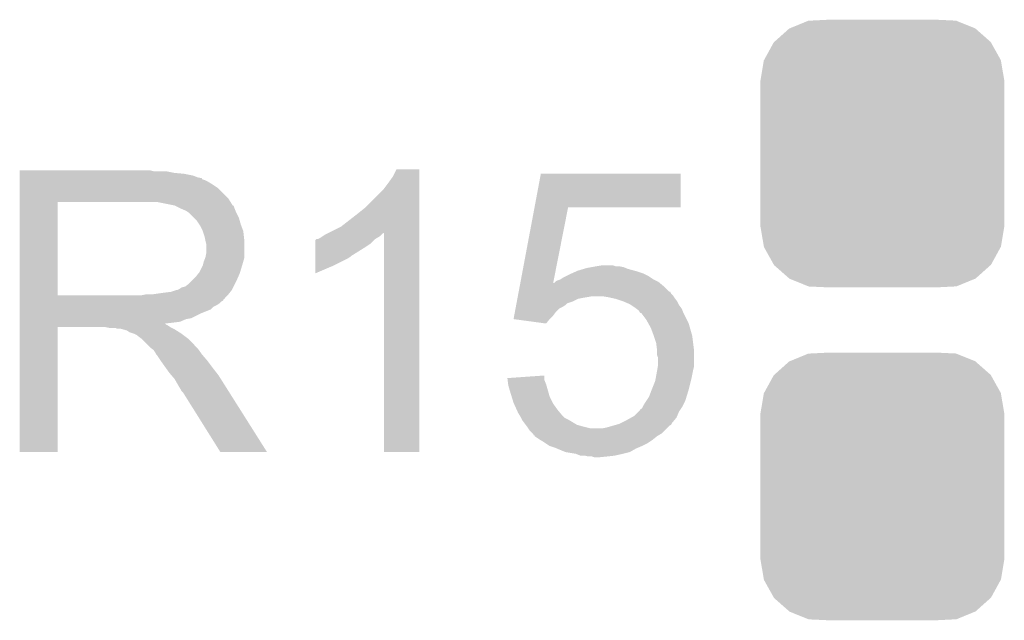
# Model space of a CAD drawing. Extents: x -1.3 to 24.2, y -3.9 to 53.4.
# Tile 26 of 57: x 6.9 to 9.7, y 16.6 to 18.3. Entities that reach past the tile are written whole.
import ezdxf

# ---------------------------------------------------------------- set-up
doc = ezdxf.new("R2010")
doc.units = 0
doc.layers.get('0').update_dxf_attribs({"linetype": 'CONTINUOUS'})
doc.layers.add('TWO-WIRE_ETH_3_CLICK_V103_GTO', color=11, linetype='CONTINUOUS')
doc.layers.add('TWO-WIRE_ETH_3_CLICK_V103_GTS', color=8, linetype='CONTINUOUS')

# ---------------------------------------------------------------- blocks, each defined once
blk = doc.blocks.new('CUSTOM_65')
for points in [[(-0.267216, 0.361152), (-0.213724, 0.383108), (0.26779, 0.361152), (0.21312, 0.383108)], [(-0.213724, 0.383108), (-0.20803, 0.383392), (0.21312, 0.383108), (0.212412, 0.383392)], [(-0.20803, 0.383392), (-0.154122, 0.38608), (0.212412, 0.383392), (0.154132, 0.38608)], [(-0.312264, 0.321732), (-0.26893, 0.360448), (0.312592, 0.321732), (0.268592, 0.360448)], [(-0.26893, 0.360448), (-0.267216, 0.361152), (0.268592, 0.360448), (0.26779, 0.361152)], [(-0.341452, 0.269636), (-0.313432, 0.320688), (0.341702, 0.269636), (0.313176, 0.320688)], [(-0.313432, 0.320688), (-0.312264, 0.321732), (0.313176, 0.320688), (0.312592, 0.321732)], [(-0.35179, 0.21082), (-0.342144, 0.268372), (0.35179, 0.21082), (0.34192, 0.268372)], [(-0.342144, 0.268372), (-0.341452, 0.269636), (0.34192, 0.268372), (0.341702, 0.269636)], [(-0.35179, 0.20955), (-0.35179, 0.21082), (0.35179, 0.20955), (0.35179, 0.21082)], [(-0.35179, -0.20955), (-0.35179, 0.20955), (0.35179, -0.20955), (0.35179, 0.20955)], [(-0.35179, -0.21082), (-0.35179, -0.20955), (0.35179, -0.21082), (0.35179, -0.20955)], [(-0.34192, -0.268358), (-0.35179, -0.21082), (0.342148, -0.268358), (0.35179, -0.21082)], [(-0.341702, -0.269636), (-0.34192, -0.268358), (0.341446, -0.269636), (0.342148, -0.268358)], [(-0.313184, -0.320676), (-0.341702, -0.269636), (0.31344, -0.320676), (0.341446, -0.269636)], [(-0.312594, -0.321732), (-0.313184, -0.320676), (0.312258, -0.321732), (0.31344, -0.320676)], [(-0.268602, -0.36044), (-0.312594, -0.321732), (0.26894, -0.36044), (0.312258, -0.321732)], [(-0.267792, -0.361154), (-0.268602, -0.36044), (0.2672, -0.361154), (0.26894, -0.36044)], [(-0.213136, -0.383104), (-0.267792, -0.361154), (0.213734, -0.383104), (0.2672, -0.361154)], [(-0.212414, -0.383394), (-0.213136, -0.383104), (0.207926, -0.383394), (0.213734, -0.383104)], [(-0.154122, -0.38608), (-0.212414, -0.383394), (0.154132, -0.38608), (0.207926, -0.383394)]]:
    blk.add_solid(points)

msp = doc.modelspace()

# ---------------------------------------------------------------- linework, layer by layer
at = {"layer": 'TWO-WIRE_ETH_3_CLICK_V103_GTO'}
for points in [[(6.85802, 17.85366), (6.858022, 17.8562), (7.244082, 17.85366), (7.233922, 17.8562)], [(6.85802, 17.84858), (6.85802, 17.85366), (7.30504, 17.84858), (7.279642, 17.85366)], [(6.85802, 17.84604), (6.85802, 17.84858), (7.332982, 17.84604), (7.30504, 17.84858)], [(6.85802, 17.840958), (6.85802, 17.84604), (7.358382, 17.840958), (7.332982, 17.84604)], [(7.93496, 17.838422), (7.945122, 17.858718), (8.011158, 17.838422), (8.01116, 17.858718)], [(7.945122, 17.858718), (7.945134, 17.85874), (8.01116, 17.858718), (7.945134, 17.85874)], [(8.343558, 17.74952), (8.361692, 17.846018), (8.765518, 17.74952), (8.76554, 17.846018)], [(8.361692, 17.846018), (8.361698, 17.84604), (8.76554, 17.846018), (8.361698, 17.84604)], [(6.85802, 17.83588), (6.85802, 17.840958), (7.371082, 17.83588), (7.358382, 17.840958)], [(6.85802, 17.833322), (6.85802, 17.83588), (7.38378, 17.833322), (7.371082, 17.83588)], [(6.85802, 17.830796), (6.85802, 17.833322), (7.383796, 17.830796), (7.38378, 17.833322)], [(6.85802, 17.82826), (6.85802, 17.830796), (7.3914, 17.82826), (7.383796, 17.830796)], [(6.85802, 17.82318), (6.85802, 17.82826), (7.401558, 17.82318), (7.3914, 17.82826)], [(6.85802, 17.815562), (6.85802, 17.82318), (7.41426, 17.815562), (7.401558, 17.82318)], [(6.85802, 17.805398), (6.85802, 17.815562), (7.429502, 17.805398), (7.41426, 17.815562)], [(7.90702, 17.800322), (7.92226, 17.82064), (8.011158, 17.800322), (8.011158, 17.82064)], [(7.92226, 17.82064), (7.93496, 17.838422), (8.011158, 17.82064), (8.011158, 17.838422)], [(6.858018, 17.774918), (6.85802, 17.805398), (7.45998, 17.774918), (7.429502, 17.805398)], [(7.85622, 17.74952), (7.90702, 17.800322), (8.011156, 17.74952), (8.011158, 17.800322)], [(6.858012, 17.495542), (6.858018, 17.76474), (6.96722, 17.495542), (6.967222, 17.76474)], [(6.858018, 17.76476), (6.858018, 17.774918), (7.466336, 17.76476), (7.45998, 17.774918)], [(6.858018, 17.76474), (6.858018, 17.76476), (6.967222, 17.76474), (7.22122, 17.76476)], [(7.305034, 17.7546), (7.254242, 17.76476), (7.472692, 17.7546), (7.466336, 17.76476)], [(7.305042, 17.754598), (7.305034, 17.7546), (7.47301, 17.754598), (7.472692, 17.7546)], [(7.305072, 17.754584), (7.305042, 17.754598), (7.475224, 17.754584), (7.47301, 17.754598)], [(7.32028, 17.74698), (7.305072, 17.754584), (7.47776, 17.74698), (7.475224, 17.754584)], [(7.338062, 17.739358), (7.32028, 17.74698), (7.48081, 17.739358), (7.47776, 17.74698)], [(7.34568, 17.73428), (7.338062, 17.739358), (7.48284, 17.73428), (7.48081, 17.739358)], [(7.345682, 17.734278), (7.34568, 17.73428), (7.482842, 17.734278), (7.48284, 17.73428)], [(7.360922, 17.719038), (7.345682, 17.734278), (7.490462, 17.719038), (7.482842, 17.734278)], [(7.7851, 17.693642), (7.83082, 17.7292), (8.011154, 17.693642), (8.011156, 17.7292)], [(7.83082, 17.7292), (7.85622, 17.74952), (8.011156, 17.7292), (8.011156, 17.74952)], [(8.30251, 17.531086), (8.343556, 17.749502), (8.397266, 17.531086), (8.440416, 17.749502)], [(8.343556, 17.749502), (8.343558, 17.74952), (8.440416, 17.749502), (8.765518, 17.74952)], [(7.36854, 17.71142), (7.360922, 17.719038), (7.492638, 17.71142), (7.490462, 17.719038)], [(7.375314, 17.70126), (7.36854, 17.71142), (7.49554, 17.70126), (7.492638, 17.71142)], [(7.3787, 17.696178), (7.375314, 17.70126), (7.497446, 17.696178), (7.49554, 17.70126)], [(7.38632, 17.680938), (7.3787, 17.696178), (7.50316, 17.680938), (7.497446, 17.696178)], [(7.3914, 17.665698), (7.38632, 17.680938), (7.504854, 17.665698), (7.50316, 17.680938)], [(7.739382, 17.67078), (7.744456, 17.673318), (7.90194, 17.67078), (7.90448, 17.673318)], [(7.744456, 17.673318), (7.749508, 17.675844), (7.90448, 17.673318), (7.90953, 17.675844)], [(7.749508, 17.675844), (7.7851, 17.693642), (8.011154, 17.675844), (8.011154, 17.693642)], [(7.90956, 17.043422), (7.90953, 17.675844), (8.011138, 17.043422), (8.011154, 17.675844)], [(7.392926, 17.658078), (7.3914, 17.665698), (7.5057, 17.658078), (7.504854, 17.665698)], [(7.39394, 17.653), (7.392926, 17.658078), (7.5057, 17.653), (7.5057, 17.658078)], [(7.39648, 17.642838), (7.39394, 17.653), (7.5057, 17.642838), (7.5057, 17.653)], [(7.39648, 17.617438), (7.39648, 17.642838), (7.5057, 17.617438), (7.5057, 17.642838)], [(7.711444, 17.64538), (7.711446, 17.655546), (7.87146, 17.64538), (7.881626, 17.655546)], [(7.711444, 17.63522), (7.711444, 17.64538), (7.85622, 17.63522), (7.87146, 17.64538)], [(7.711446, 17.655546), (7.713982, 17.658078), (7.881626, 17.655546), (7.884158, 17.658078)], [(7.713982, 17.658078), (7.713986, 17.65808), (7.884158, 17.658078), (7.88416, 17.65808)], [(7.713986, 17.65808), (7.719064, 17.658082), (7.88416, 17.65808), (7.884164, 17.658082)], [(7.719064, 17.658082), (7.724142, 17.660622), (7.884164, 17.658082), (7.888398, 17.660622)], [(7.724142, 17.660622), (7.731756, 17.665698), (7.888398, 17.660622), (7.896858, 17.665698)], [(7.731756, 17.665698), (7.739382, 17.67078), (7.896858, 17.665698), (7.90194, 17.67078)], [(7.393938, 17.604738), (7.39648, 17.617438), (7.5057, 17.604738), (7.5057, 17.617438)], [(7.711442, 17.609818), (7.711444, 17.63522), (7.815578, 17.609818), (7.85622, 17.63522)], [(7.386954, 17.58442), (7.38886, 17.592038), (7.50062, 17.58442), (7.502796, 17.592038)], [(7.38886, 17.592038), (7.39292, 17.602196), (7.502796, 17.592038), (7.5057, 17.602196)], [(7.39292, 17.602196), (7.393938, 17.604738), (7.5057, 17.602196), (7.5057, 17.604738)], [(7.71144, 17.58188), (7.711442, 17.6022), (7.76478, 17.58188), (7.805418, 17.6022)], [(7.711442, 17.60728), (7.711442, 17.609818), (7.81304, 17.60728), (7.815578, 17.609818)], [(7.711442, 17.6022), (7.711442, 17.60728), (7.805418, 17.6022), (7.81304, 17.60728)], [(7.365998, 17.54886), (7.37362, 17.559018), (7.488484, 17.54886), (7.493, 17.559018)], [(7.37362, 17.559018), (7.376158, 17.56156), (7.493, 17.559018), (7.493762, 17.56156)], [(7.376158, 17.56156), (7.38632, 17.581878), (7.493762, 17.56156), (7.499856, 17.581878)], [(7.38632, 17.581878), (7.386954, 17.58442), (7.499856, 17.581878), (7.50062, 17.58442)], [(7.71144, 17.559054), (7.71144, 17.58188), (7.71144, 17.559054), (7.76478, 17.58188)], [(8.4455, 17.55648), (8.451212, 17.55902), (8.6614, 17.55648), (8.65632, 17.55902)], [(8.451212, 17.55902), (8.46264, 17.5641), (8.65632, 17.55902), (8.64108, 17.5641)], [(8.46264, 17.5641), (8.46836, 17.566642), (8.64108, 17.5641), (8.631758, 17.566642)], [(8.46836, 17.566642), (8.485284, 17.571718), (8.631758, 17.566642), (8.61314, 17.571718)], [(8.485284, 17.571718), (8.49376, 17.57426), (8.61314, 17.571718), (8.606788, 17.57426)], [(8.49376, 17.57426), (8.507718, 17.576798), (8.606788, 17.57426), (8.600442, 17.576798)], [(8.507718, 17.576798), (8.5217, 17.57934), (8.600442, 17.576798), (8.587742, 17.57934)], [(8.5217, 17.57934), (8.536928, 17.581878), (8.577584, 17.57934), (8.569962, 17.581878)], [(8.536928, 17.581878), (8.536942, 17.58188), (8.569962, 17.581878), (8.536942, 17.58188)], [(7.345678, 17.52854), (7.353298, 17.53616), (7.47903, 17.52854), (7.48284, 17.53616)], [(7.353298, 17.53616), (7.365998, 17.54886), (7.48284, 17.53616), (7.488484, 17.54886)], [(8.3006, 17.520922), (8.30251, 17.53108), (8.717278, 17.520922), (8.705088, 17.53108)], [(8.30251, 17.53108), (8.30251, 17.531086), (8.397266, 17.53108), (8.399786, 17.531086)], [(8.397266, 17.53108), (8.397266, 17.531086), (8.705088, 17.53108), (8.70508, 17.531086)], [(8.399786, 17.531086), (8.40232, 17.53362), (8.70508, 17.531086), (8.702038, 17.53362)], [(8.40232, 17.53362), (8.404864, 17.536162), (8.702038, 17.53362), (8.696956, 17.536162)], [(8.404864, 17.536162), (8.409942, 17.5387), (8.696956, 17.536162), (8.691882, 17.5387)], [(8.409942, 17.5387), (8.417558, 17.54124), (8.691882, 17.5387), (8.686802, 17.54124)], [(8.417558, 17.54124), (8.417564, 17.541242), (8.686802, 17.54124), (8.6868, 17.541242)], [(8.417564, 17.541242), (8.425182, 17.54632), (8.6868, 17.541242), (8.679182, 17.54632)], [(8.425182, 17.54632), (8.435336, 17.551398), (8.679182, 17.54632), (8.671562, 17.551398)], [(8.435336, 17.551398), (8.4455, 17.55648), (8.671562, 17.551398), (8.6614, 17.55648)], [(7.238998, 17.49806), (7.27456, 17.50314), (7.45998, 17.49806), (7.464044, 17.50314)], [(7.27456, 17.50314), (7.294878, 17.50568), (7.464044, 17.50314), (7.466076, 17.50568)], [(7.294878, 17.50568), (7.310118, 17.510758), (7.466076, 17.50568), (7.470138, 17.510758)], [(7.310118, 17.510758), (7.312656, 17.51076), (7.470138, 17.510758), (7.47014, 17.51076)], [(7.312656, 17.51076), (7.317738, 17.5133), (7.47014, 17.51076), (7.47141, 17.5133)], [(7.317738, 17.5133), (7.325356, 17.518378), (7.47141, 17.5133), (7.473948, 17.518378)], [(7.325356, 17.518378), (7.335518, 17.520918), (7.473948, 17.518378), (7.475218, 17.520918)], [(7.335518, 17.520918), (7.345678, 17.52854), (7.475218, 17.520918), (7.47903, 17.52854)], [(8.295826, 17.49552), (8.296782, 17.5006), (8.74268, 17.49552), (8.737602, 17.5006)], [(8.296782, 17.5006), (8.297734, 17.505666), (8.737602, 17.5006), (8.735066, 17.505666)], [(8.297734, 17.505666), (8.297736, 17.50568), (8.735066, 17.505666), (8.732526, 17.50568)], [(8.297736, 17.50568), (8.3006, 17.520922), (8.732526, 17.50568), (8.717278, 17.520922)], [(6.85801, 17.48536), (6.858012, 17.487894), (7.449798, 17.48536), (7.44982, 17.487894)], [(6.85801, 17.485346), (6.85801, 17.48536), (7.447274, 17.485346), (7.449798, 17.48536)], [(6.85801, 17.480278), (6.85801, 17.485346), (7.444734, 17.480278), (7.447274, 17.485346)], [(6.85801, 17.477738), (6.85801, 17.480278), (7.43966, 17.477738), (7.444734, 17.480278)], [(6.85801, 17.47266), (6.85801, 17.477738), (7.43458, 17.47266), (7.43966, 17.477738)], [(6.85801, 17.46758), (6.85801, 17.47266), (7.426958, 17.46758), (7.43458, 17.47266)], [(6.858012, 17.49552), (6.858012, 17.495542), (7.208518, 17.49552), (6.96722, 17.495542)], [(6.858012, 17.487894), (6.858012, 17.49552), (7.44982, 17.487894), (7.45744, 17.49552)], [(7.208518, 17.49552), (7.221218, 17.49806), (7.45744, 17.49552), (7.45998, 17.49806)], [(8.290576, 17.46758), (8.29153, 17.472656), (8.4328, 17.46758), (8.437878, 17.472656)], [(8.29153, 17.472656), (8.292486, 17.47774), (8.437878, 17.472656), (8.453118, 17.47774)], [(8.292486, 17.47774), (8.293916, 17.485358), (8.453118, 17.47774), (8.468358, 17.485358)], [(8.293916, 17.485358), (8.294394, 17.4879), (8.468358, 17.485358), (8.48106, 17.4879)], [(8.294394, 17.4879), (8.294872, 17.49044), (8.48106, 17.4879), (8.4963, 17.49044)], [(8.294872, 17.49044), (8.29535, 17.49298), (8.4963, 17.49044), (8.508998, 17.49298)], [(8.29535, 17.49298), (8.295826, 17.49552), (8.744374, 17.49298), (8.74268, 17.49552)], [(8.55472, 17.49044), (8.539478, 17.49298), (8.746068, 17.49044), (8.744374, 17.49298)], [(8.56615, 17.4879), (8.55472, 17.49044), (8.74776, 17.4879), (8.746068, 17.49044)], [(8.577578, 17.48536), (8.56615, 17.4879), (8.749666, 17.48536), (8.74776, 17.4879)], [(8.60044, 17.47774), (8.577578, 17.48536), (8.75538, 17.47774), (8.749666, 17.48536)], [(8.600446, 17.477738), (8.60044, 17.47774), (8.75538, 17.477738), (8.75538, 17.47774)], [(8.61822, 17.47012), (8.600446, 17.477738), (8.759192, 17.47012), (8.75538, 17.477738)], [(6.85801, 17.462498), (6.85801, 17.46758), (7.4168, 17.462498), (7.426958, 17.46758)], [(6.85801, 17.45488), (6.85801, 17.462498), (7.409176, 17.45488), (7.4168, 17.462498)], [(6.85801, 17.44472), (6.85801, 17.45488), (7.38378, 17.44472), (7.409176, 17.45488)], [(6.85801, 17.42948), (6.85801, 17.44472), (7.353298, 17.42948), (7.38378, 17.44472)], [(8.284848, 17.4371), (8.286758, 17.447258), (8.397238, 17.4371), (8.40486, 17.447258)], [(8.286758, 17.447258), (8.288666, 17.457418), (8.40486, 17.447258), (8.41502, 17.457418)], [(8.288666, 17.457418), (8.289622, 17.4625), (8.41502, 17.457418), (8.425178, 17.4625)], [(8.289622, 17.4625), (8.290576, 17.46758), (8.425178, 17.4625), (8.4328, 17.46758)], [(8.62203, 17.46758), (8.61822, 17.47012), (8.760462, 17.46758), (8.759192, 17.47012)], [(8.63346, 17.45996), (8.62203, 17.46758), (8.766176, 17.45996), (8.760462, 17.46758)], [(8.636848, 17.45742), (8.63346, 17.45996), (8.76808, 17.45742), (8.766176, 17.45996)], [(8.643618, 17.452342), (8.636848, 17.45742), (8.770112, 17.452342), (8.76808, 17.45742)], [(8.648696, 17.444728), (8.643618, 17.452342), (8.773158, 17.444728), (8.770112, 17.452342)], [(8.65123, 17.44472), (8.648696, 17.444728), (8.77316, 17.44472), (8.773158, 17.444728)], [(8.66648, 17.424402), (8.65123, 17.44472), (8.78332, 17.424402), (8.77316, 17.44472)], [(6.85801, 17.426938), (6.85801, 17.42948), (7.338058, 17.426938), (7.353298, 17.42948)], [(6.85801, 17.41932), (6.85801, 17.426938), (7.320276, 17.41932), (7.338058, 17.426938)], [(6.85801, 17.41678), (6.85801, 17.41932), (7.29996, 17.41678), (7.320276, 17.41932)], [(6.85801, 17.414206), (6.85801, 17.41678), (7.277132, 17.414206), (7.29996, 17.41678)], [(8.282944, 17.426962), (8.284848, 17.4371), (8.3871, 17.426962), (8.397238, 17.4371)], [(8.283122, 17.426938), (8.282944, 17.426962), (8.387078, 17.426938), (8.3871, 17.426962)], [(8.376912, 17.414242), (8.283122, 17.426938), (8.376912, 17.414242), (8.387078, 17.426938)], [(8.672128, 17.414238), (8.66648, 17.424402), (8.788402, 17.414238), (8.78332, 17.424402)], [(6.858, 17.043422), (6.858008, 17.404058), (6.967198, 17.043422), (6.96722, 17.404058)], [(6.858008, 17.411698), (6.85801, 17.414206), (7.279644, 17.411698), (7.277132, 17.414206)], [(6.858008, 17.409158), (6.858008, 17.411698), (7.284722, 17.409158), (7.279644, 17.411698)], [(6.858008, 17.40408), (6.858008, 17.409158), (7.292342, 17.40408), (7.284722, 17.409158)], [(6.858008, 17.404058), (6.858008, 17.40408), (6.96722, 17.404058), (7.104378, 17.40408)], [(7.117078, 17.40154), (7.104378, 17.40408), (7.29742, 17.40154), (7.292342, 17.40408)], [(7.139936, 17.399002), (7.134856, 17.40154), (7.302496, 17.399002), (7.29742, 17.40154)], [(7.150098, 17.399), (7.139936, 17.399002), (7.302498, 17.399), (7.302496, 17.399002)], [(7.16788, 17.393922), (7.150098, 17.399), (7.310624, 17.393922), (7.302498, 17.399)], [(7.175496, 17.388842), (7.16788, 17.393922), (7.318752, 17.388842), (7.310624, 17.393922)], [(7.18312, 17.3863), (7.175496, 17.388842), (7.322818, 17.3863), (7.318752, 17.388842)], [(8.67918, 17.401542), (8.672128, 17.414238), (8.79203, 17.401542), (8.788402, 17.414238)], [(8.6868, 17.38122), (8.67918, 17.401542), (8.797834, 17.38122), (8.79203, 17.401542)], [(7.190738, 17.38376), (7.18312, 17.3863), (7.326206, 17.38376), (7.322818, 17.3863)], [(7.195816, 17.381222), (7.190738, 17.38376), (7.32959, 17.381222), (7.326206, 17.38376)], [(7.19836, 17.378682), (7.195816, 17.381222), (7.332976, 17.378682), (7.32959, 17.381222)], [(7.208518, 17.37106), (7.19836, 17.378682), (7.343138, 17.37106), (7.332976, 17.378682)], [(7.208522, 17.371058), (7.208518, 17.37106), (7.34314, 17.371058), (7.343138, 17.37106)], [(7.23392, 17.345662), (7.208522, 17.371058), (7.368538, 17.345662), (7.34314, 17.371058)], [(8.687648, 17.378678), (8.6868, 17.38122), (8.79856, 17.378678), (8.797834, 17.38122)], [(8.694418, 17.358362), (8.687648, 17.378678), (8.8011, 17.358362), (8.79856, 17.378678)], [(7.23731, 17.34312), (7.23392, 17.345662), (7.37108, 17.34312), (7.368538, 17.345662)], [(7.244078, 17.338042), (7.23731, 17.34312), (7.374708, 17.338042), (7.37108, 17.34312)], [(7.249158, 17.330422), (7.244078, 17.338042), (7.38015, 17.330422), (7.374708, 17.338042)], [(7.251698, 17.325344), (7.249158, 17.330422), (7.383778, 17.325344), (7.38015, 17.330422)], [(8.69696, 17.33804), (8.694418, 17.358362), (8.80364, 17.33804), (8.8011, 17.358362)], [(8.69696, 17.338038), (8.69696, 17.33804), (8.80364, 17.338038), (8.80364, 17.33804)], [(8.69696, 17.322804), (8.69696, 17.338038), (8.80364, 17.322804), (8.80364, 17.338038)], [(7.251702, 17.32534), (7.251698, 17.325344), (7.38378, 17.32534), (7.383778, 17.325344)], [(7.254238, 17.322802), (7.251702, 17.32534), (7.385956, 17.322802), (7.38378, 17.32534)], [(7.2644, 17.307562), (7.254238, 17.322802), (7.39902, 17.307562), (7.385956, 17.322802)], [(7.2644, 17.30756), (7.2644, 17.307562), (7.399022, 17.30756), (7.39902, 17.307562)], [(7.278914, 17.28724), (7.2644, 17.30756), (7.41426, 17.28724), (7.399022, 17.30756)], [(8.699498, 17.317724), (8.69696, 17.322804), (8.80364, 17.317724), (8.80364, 17.322804)], [(8.6995, 17.292322), (8.699498, 17.317724), (8.80364, 17.292322), (8.80364, 17.317724)], [(7.2898, 17.271998), (7.278914, 17.28724), (7.426116, 17.271998), (7.41426, 17.28724)], [(8.692802, 17.25422), (8.69696, 17.27708), (8.79602, 17.25422), (8.800592, 17.27708)], [(8.69696, 17.27708), (8.697382, 17.27962), (8.800592, 17.27708), (8.8011, 17.27962)], [(8.697382, 17.27962), (8.699076, 17.289778), (8.8011, 17.27962), (8.80364, 17.289778)], [(8.699076, 17.289778), (8.6995, 17.292322), (8.80364, 17.289778), (8.80364, 17.292322)], [(7.296332, 17.26438), (7.2898, 17.271998), (7.43204, 17.26438), (7.426116, 17.271998)], [(7.30504, 17.25422), (7.296332, 17.26438), (7.438462, 17.25422), (7.43204, 17.26438)], [(7.3152, 17.23644), (7.30504, 17.25422), (7.4497, 17.23644), (7.438462, 17.25422)], [(8.26518, 17.25676), (8.37184, 17.264356), (8.371842, 17.25676), (8.37184, 17.264356)], [(8.265812, 17.251676), (8.26518, 17.25676), (8.371842, 17.251676), (8.371842, 17.25676)], [(8.267386, 17.23898), (8.265812, 17.251676), (8.376922, 17.23898), (8.371842, 17.251676)], [(8.68172, 17.223742), (8.69188, 17.249142), (8.7884, 17.223742), (8.79475, 17.249142)], [(8.69188, 17.249142), (8.692802, 17.25422), (8.79475, 17.249142), (8.79602, 17.25422)], [(7.32282, 17.223738), (7.3152, 17.23644), (7.457726, 17.223738), (7.4497, 17.23644)], [(7.325358, 17.218664), (7.32282, 17.223738), (7.460934, 17.218664), (7.457726, 17.223738)], [(7.330438, 17.213582), (7.325358, 17.218664), (7.464146, 17.213582), (7.460934, 17.218664)], [(8.2677, 17.236442), (8.267386, 17.23898), (8.377648, 17.236442), (8.376922, 17.23898)], [(8.27278, 17.21866), (8.2677, 17.236442), (8.382728, 17.21866), (8.377648, 17.236442)], [(8.27747, 17.20342), (8.27278, 17.21866), (8.38708, 17.20342), (8.382728, 17.21866)], [(8.6741, 17.20342), (8.68172, 17.22374), (8.782146, 17.20342), (8.788398, 17.22374)], [(8.68172, 17.22374), (8.68172, 17.223742), (8.788398, 17.22374), (8.7884, 17.223742)], [(7.437118, 17.04341), (7.330438, 17.213582), (7.571694, 17.04341), (7.464146, 17.213582)], [(8.282938, 17.185642), (8.27747, 17.20342), (8.395972, 17.185642), (8.38708, 17.20342)], [(8.65632, 17.175478), (8.663938, 17.18818), (8.770618, 17.175478), (8.776968, 17.18818)], [(8.663938, 17.18818), (8.66563, 17.19072), (8.776968, 17.18818), (8.77824, 17.19072)], [(8.66563, 17.19072), (8.6741, 17.20342), (8.77824, 17.19072), (8.782146, 17.20342)], [(8.284094, 17.1831), (8.282938, 17.185642), (8.397242, 17.1831), (8.395972, 17.185642)], [(8.292178, 17.16532), (8.284094, 17.1831), (8.40994, 17.16532), (8.397242, 17.1831)], [(8.29564, 17.157702), (8.292178, 17.16532), (8.41629, 17.157702), (8.40994, 17.16532)], [(8.63092, 17.147542), (8.643614, 17.16024), (8.755016, 17.147542), (8.76046, 17.16024)], [(8.643614, 17.16024), (8.6487, 17.165326), (8.76046, 17.16024), (8.76385, 17.165326)], [(8.6487, 17.165326), (8.648722, 17.16786), (8.76385, 17.165326), (8.765538, 17.16786)], [(8.648722, 17.16786), (8.651246, 17.167866), (8.765538, 17.16786), (8.765542, 17.167866)], [(8.651246, 17.167866), (8.653782, 17.170404), (8.765542, 17.167866), (8.767234, 17.170404)], [(8.653782, 17.170404), (8.65632, 17.175478), (8.767234, 17.170404), (8.770618, 17.175478)], [(8.300212, 17.150082), (8.29564, 17.157702), (8.422638, 17.150082), (8.41629, 17.157702)], [(8.30326, 17.144998), (8.300212, 17.150082), (8.427724, 17.144998), (8.422638, 17.150082)], [(8.304532, 17.142458), (8.30326, 17.144998), (8.430264, 17.142458), (8.427724, 17.144998)], [(8.307072, 17.13738), (8.304532, 17.142458), (8.440418, 17.13738), (8.430264, 17.142458)], [(8.30834, 17.134842), (8.307072, 17.13738), (8.444648, 17.134842), (8.440418, 17.13738)], [(8.317868, 17.122138), (8.30834, 17.134842), (8.46582, 17.122138), (8.444648, 17.134842)], [(8.592812, 17.127216), (8.60806, 17.13484), (8.740138, 17.127216), (8.746488, 17.13484)], [(8.60806, 17.13484), (8.621772, 17.14246), (8.746488, 17.13484), (8.752838, 17.14246)], [(8.621772, 17.14246), (8.63092, 17.147542), (8.752838, 17.14246), (8.755016, 17.147542)], [(8.321676, 17.11706), (8.317868, 17.122138), (8.4836, 17.11706), (8.46582, 17.122138)], [(8.32358, 17.11452), (8.321676, 17.11706), (8.493762, 17.11452), (8.4836, 17.11706)], [(8.325274, 17.11198), (8.32358, 17.11452), (8.503922, 17.11198), (8.493762, 17.11452)], [(8.32866, 17.1069), (8.325274, 17.11198), (8.71982, 17.1069), (8.7249, 17.11198)], [(8.338818, 17.09674), (8.32866, 17.1069), (8.70966, 17.09674), (8.71982, 17.1069)], [(8.539482, 17.11198), (8.55218, 17.11452), (8.7249, 17.11198), (8.72744, 17.11452)], [(8.55218, 17.11452), (8.569952, 17.119598), (8.72744, 17.11452), (8.73252, 17.119598)], [(8.569952, 17.119598), (8.578842, 17.122138), (8.73252, 17.119598), (8.737594, 17.122138)], [(8.578842, 17.122138), (8.58774, 17.12468), (8.737594, 17.122138), (8.738866, 17.12468)], [(8.58774, 17.12468), (8.592812, 17.127216), (8.738866, 17.12468), (8.740138, 17.127216)], [(8.33882, 17.096738), (8.338818, 17.09674), (8.709658, 17.096738), (8.70966, 17.09674)], [(8.341354, 17.091674), (8.33882, 17.096738), (8.701216, 17.091674), (8.709658, 17.096738)], [(8.343878, 17.09166), (8.341354, 17.091674), (8.701192, 17.09166), (8.701216, 17.091674)], [(8.3439, 17.08913), (8.343878, 17.09166), (8.696976, 17.08913), (8.701192, 17.09166)], [(8.343916, 17.08912), (8.3439, 17.08913), (8.69696, 17.08912), (8.696976, 17.08913)], [(8.359138, 17.07896), (8.343916, 17.08912), (8.68426, 17.07896), (8.69696, 17.08912)], [(8.35914, 17.078958), (8.359138, 17.07896), (8.684256, 17.078958), (8.68426, 17.07896)], [(8.371842, 17.07134), (8.35914, 17.078958), (8.672828, 17.07134), (8.684256, 17.078958)], [(8.375652, 17.0688), (8.371842, 17.07134), (8.669018, 17.0688), (8.672828, 17.07134)], [(8.387076, 17.061182), (8.375652, 17.0688), (8.653782, 17.061182), (8.669018, 17.0688)], [(8.387082, 17.06118), (8.387076, 17.061182), (8.65378, 17.06118), (8.653782, 17.061182)], [(8.40232, 17.0561), (8.387082, 17.06118), (8.641924, 17.0561), (8.65378, 17.06118)], [(8.408418, 17.05356), (8.40232, 17.0561), (8.635998, 17.05356), (8.641924, 17.0561)], [(8.432798, 17.043402), (8.408418, 17.05356), (8.618222, 17.043402), (8.635998, 17.05356)], [(6.967198, 17.0434), (6.858, 17.043422), (6.967198, 17.0434), (6.967198, 17.043422)], [(7.5717, 17.0434), (7.571694, 17.04341), (7.5717, 17.0434), (7.437118, 17.04341)], [(8.011138, 17.0434), (7.90956, 17.043422), (8.011138, 17.0434), (8.011138, 17.043422)], [(8.432822, 17.043398), (8.432798, 17.043402), (8.618216, 17.043398), (8.618222, 17.043402)], [(8.463278, 17.03832), (8.432822, 17.043398), (8.5979, 17.03832), (8.618216, 17.043398)], [(8.475976, 17.033242), (8.463278, 17.03832), (8.575046, 17.033242), (8.5979, 17.03832)], [(8.488678, 17.03324), (8.475976, 17.033242), (8.575038, 17.03324), (8.575046, 17.033242)], [(8.498838, 17.0307), (8.488678, 17.03324), (8.55218, 17.0307), (8.575038, 17.03324)], [(8.516618, 17.028162), (8.508996, 17.0307), (8.5268, 17.028162), (8.55218, 17.0307)], [(8.526782, 17.02816), (8.516618, 17.028162), (8.526782, 17.02816), (8.5268, 17.028162)]]:
    msp.add_solid(points, dxfattribs=at)

# ---------------------------------------------------------------- block references
at = {"layer": 'TWO-WIRE_ETH_3_CLICK_V103_GTS'}
for p in [(9.3472, 17.90446), (9.3472, 16.94434)]:
    msp.add_blockref('CUSTOM_65', p, dxfattribs=at)

doc.saveas('drawing.dxf')
